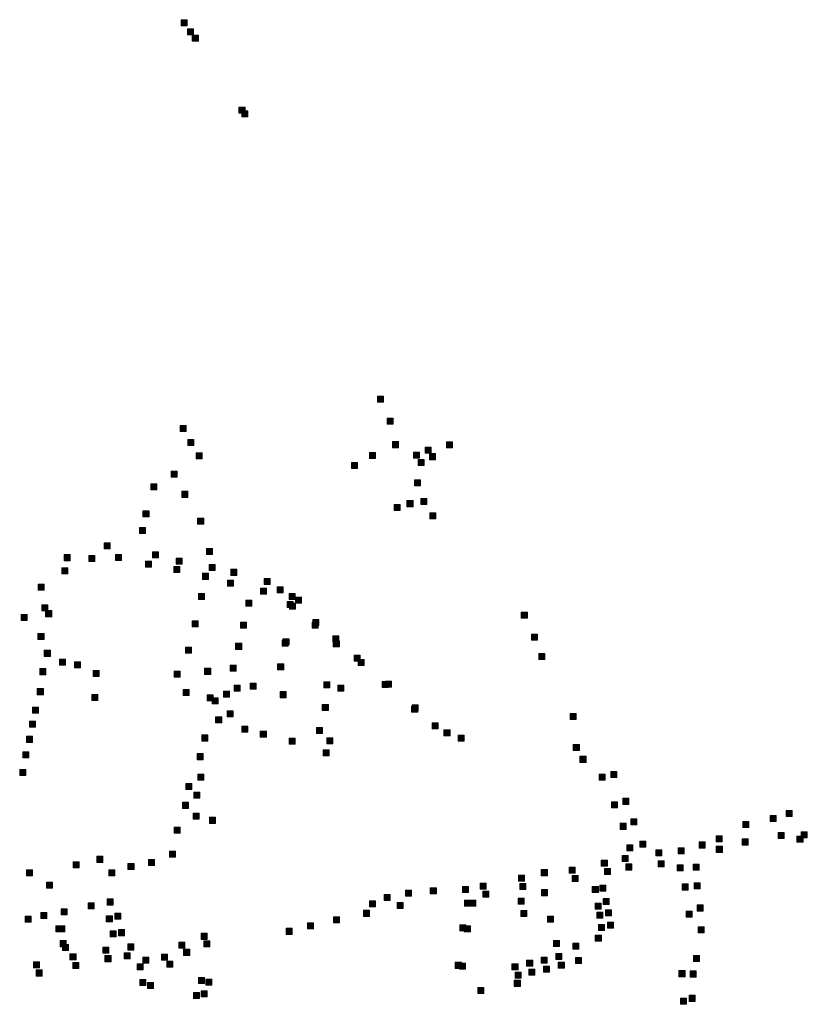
# Model space of a CAD drawing. Extents: x 97504 to 106860, y 464309 to 471560.
# Tile 53 of 53: x 105889 to 106410, y 470909 to 471560. Entities that reach past the tile are written whole.
import ezdxf

# ---------------------------------------------------------------- set-up
doc = ezdxf.new("R2010")
doc.units = 0
doc.layers.add('140 KOLKEN', color=44, linetype='Continuous', lineweight=20, true_color=0xc04000)

msp = doc.modelspace()

# ---------------------------------------------------------------- hatches: boundary and pattern name
at = {"layer": '140 KOLKEN', "true_color": 0xc04000}
for points in [[(105995.49, 471555.96), (105995.49, 471559.96), (105999.49, 471559.96), (105999.49, 471555.96)], [(105999.67, 471550.02), (105999.67, 471554.02), (106003.67, 471554.02), (106003.67, 471550.02)], [(106002.77, 471545.76), (106002.77, 471549.76), (106006.77, 471549.76), (106006.77, 471545.76)], [(106033.66, 471498.06), (106033.66, 471502.06), (106037.66, 471502.06), (106037.66, 471498.06)], [(106035.54, 471495.64), (106035.54, 471499.64), (106039.54, 471499.64), (106039.54, 471495.64)], [(106125.21, 471307.02), (106125.21, 471311.02), (106129.21, 471311.02), (106129.21, 471307.02)], [(106131.64, 471292.58), (106131.64, 471296.58), (106135.64, 471296.58), (106135.64, 471292.58)], [(105994.82, 471287.7), (105994.82, 471291.7), (105998.82, 471291.7), (105998.82, 471287.7)], [(105999.85, 471278.52), (105999.85, 471282.52), (106003.85, 471282.52), (106003.85, 471278.52)], [(106135.14, 471277.01), (106135.14, 471281.01), (106139.14, 471281.01), (106139.14, 471277.01)], [(106156.91, 471273.35), (106156.91, 471277.35), (106160.91, 471277.35), (106160.91, 471273.35)], [(106170.86, 471276.95), (106170.86, 471280.95), (106174.86, 471280.95), (106174.86, 471276.95)], [(106005.23, 471269.68), (106005.23, 471273.68), (106009.23, 471273.68), (106009.23, 471269.68)], [(106119.94, 471269.87), (106119.94, 471273.87), (106123.94, 471273.87), (106123.94, 471269.87)], [(106149.03, 471270.15), (106149.03, 471274.15), (106153.03, 471274.15), (106153.03, 471270.15)], [(106159.69, 471269.06), (106159.69, 471273.06), (106163.69, 471273.06), (106163.69, 471269.06)], [(106108.01, 471263.15), (106108.01, 471267.15), (106112.01, 471267.15), (106112.01, 471263.15)], [(106152.23, 471265.22), (106152.23, 471269.22), (106156.23, 471269.22), (106156.23, 471265.22)], [(105988.71, 471257.45), (105988.71, 471261.45), (105992.71, 471261.45), (105992.71, 471257.45)], [(105975.38, 471249.17), (105975.38, 471253.17), (105979.38, 471253.17), (105979.38, 471249.17)], [(106149.68, 471251.81), (106149.68, 471255.81), (106153.68, 471255.81), (106153.68, 471251.81)], [(105995.89, 471244.18), (105995.89, 471248.18), (105999.89, 471248.18), (105999.89, 471244.18)], [(106136.22, 471235.52), (106136.22, 471239.52), (106140.22, 471239.52), (106140.22, 471235.52)], [(106144.79, 471237.99), (106144.79, 471241.99), (106148.79, 471241.99), (106148.79, 471237.99)], [(106153.94, 471239.42), (106153.94, 471243.42), (106157.94, 471243.42), (106157.94, 471239.42)], [(105970.14, 471231.3), (105970.14, 471235.3), (105974.14, 471235.3), (105974.14, 471231.3)], [(106159.88, 471229.92), (106159.88, 471233.92), (106163.88, 471233.92), (106163.88, 471229.92)], [(106006.31, 471226.5), (106006.31, 471230.5), (106010.31, 471230.5), (106010.31, 471226.5)], [(105967.85, 471220.2), (105967.85, 471224.2), (105971.85, 471224.2), (105971.85, 471220.2)], [(105944.45, 471210.2), (105944.45, 471214.2), (105948.45, 471214.2), (105948.45, 471210.2)], [(105917.97, 471202.29), (105917.97, 471206.29), (105921.97, 471206.29), (105921.97, 471202.29)], [(105934.3, 471201.66), (105934.3, 471205.66), (105938.3, 471205.66), (105938.3, 471201.66)], [(105952.02, 471202.42), (105952.02, 471206.42), (105956.02, 471206.42), (105956.02, 471202.42)], [(105976.43, 471204.09), (105976.43, 471208.09), (105980.43, 471208.09), (105980.43, 471204.09)], [(106012.12, 471206.41), (106012.12, 471210.41), (106016.12, 471210.41), (106016.12, 471206.41)], [(105971.75, 471197.92), (105971.75, 471201.92), (105975.75, 471201.92), (105975.75, 471197.92)], [(105992.15, 471199.96), (105992.15, 471203.96), (105996.15, 471203.96), (105996.15, 471199.96)], [(106013.87, 471195.82), (106013.87, 471199.82), (106017.87, 471199.82), (106017.87, 471195.82)], [(105916.4, 471193.56), (105916.4, 471197.56), (105920.4, 471197.56), (105920.4, 471193.56)], [(105990.62, 471194.38), (105990.62, 471198.38), (105994.62, 471198.38), (105994.62, 471194.38)], [(106009.43, 471189.97), (106009.43, 471193.97), (106013.43, 471193.97), (106013.43, 471189.97)], [(106028.23, 471192.61), (106028.23, 471196.61), (106032.23, 471196.61), (106032.23, 471192.61)], [(105900.79, 471182.7), (105900.79, 471186.7), (105904.79, 471186.7), (105904.79, 471182.7)], [(106026.12, 471185.52), (106026.12, 471189.52), (106030.12, 471189.52), (106030.12, 471185.52)], [(106050.4, 471186.45), (106050.4, 471190.45), (106054.4, 471190.45), (106054.4, 471186.45)], [(106006.85, 471176.55), (106006.85, 471180.55), (106010.85, 471180.55), (106010.85, 471176.55)], [(106047.94, 471180.24), (106047.94, 471184.24), (106051.94, 471184.24), (106051.94, 471180.24)], [(106058.87, 471181.09), (106058.87, 471185.09), (106062.87, 471185.09), (106062.87, 471181.09)], [(106066.91, 471176.65), (106066.91, 471180.65), (106070.91, 471180.65), (106070.91, 471176.65)], [(105903.25, 471169.21), (105903.25, 471173.21), (105907.25, 471173.21), (105907.25, 471169.21)], [(106038.23, 471172.22), (106038.23, 471176.22), (106042.23, 471176.22), (106042.23, 471172.22)], [(106065.54, 471171.42), (106065.54, 471175.42), (106069.54, 471175.42), (106069.54, 471171.42)], [(106067.12, 471170.17), (106067.12, 471174.17), (106071.12, 471174.17), (106071.12, 471170.17)], [(106071.1, 471174.19), (106071.1, 471178.19), (106075.1, 471178.19), (106075.1, 471174.19)], [(105889.52, 471162.78), (105889.52, 471166.78), (105893.52, 471166.78), (105893.52, 471162.78)], [(105905.74, 471165.29), (105905.74, 471169.29), (105909.74, 471169.29), (105909.74, 471165.29)], [(106220.43, 471164.33), (106220.43, 471168.33), (106224.43, 471168.33), (106224.43, 471164.33)], [(106002.59, 471158.61), (106002.59, 471162.61), (106006.59, 471162.61), (106006.59, 471158.61)], [(106034.67, 471157.67), (106034.67, 471161.67), (106038.67, 471161.67), (106038.67, 471157.67)], [(106082.02, 471157.68), (106082.02, 471161.68), (106086.02, 471161.68), (106086.02, 471157.68)], [(106082.52, 471159.52), (106082.52, 471163.52), (106086.52, 471163.52), (106086.52, 471159.52)], [(105900.67, 471150.1), (105900.67, 471154.1), (105904.67, 471154.1), (105904.67, 471150.1)], [(106227.08, 471149.77), (106227.08, 471153.77), (106231.08, 471153.77), (106231.08, 471149.77)], [(106031.46, 471143.69), (106031.46, 471147.69), (106035.46, 471147.69), (106035.46, 471143.69)], [(106062.3, 471145.81), (106062.3, 471149.81), (106066.3, 471149.81), (106066.3, 471145.81)], [(106062.76, 471146.61), (106062.76, 471150.61), (106066.76, 471150.61), (106066.76, 471146.61)], [(106095.8, 471148.68), (106095.8, 471152.68), (106099.8, 471152.68), (106099.8, 471148.68)], [(106096.06, 471145.27), (106096.06, 471149.27), (106100.06, 471149.27), (106100.06, 471145.27)], [(105904.86, 471139.04), (105904.86, 471143.04), (105908.86, 471143.04), (105908.86, 471139.04)], [(105998.33, 471141.11), (105998.33, 471145.11), (106002.33, 471145.11), (106002.33, 471141.11)], [(106232.01, 471136.92), (106232.01, 471140.92), (106236.01, 471140.92), (106236.01, 471136.92)], [(105914.92, 471133.16), (105914.92, 471137.16), (105918.92, 471137.16), (105918.92, 471133.16)], [(105924.88, 471131.39), (105924.88, 471135.39), (105928.88, 471135.39), (105928.88, 471131.39)], [(106059.25, 471130.15), (106059.25, 471134.15), (106063.25, 471134.15), (106063.25, 471130.15)], [(106109.92, 471135.89), (106109.92, 471139.89), (106113.92, 471139.89), (106113.92, 471135.89)], [(106112.47, 471132.9), (106112.47, 471136.9), (106116.47, 471136.9), (106116.47, 471132.9)], [(105901.81, 471126.94), (105901.81, 471130.94), (105905.81, 471130.94), (105905.81, 471126.94)], [(105937.26, 471125.7), (105937.26, 471129.7), (105941.26, 471129.7), (105941.26, 471125.7)], [(105990.69, 471125.34), (105990.69, 471129.34), (105994.69, 471129.34), (105994.69, 471125.34)], [(106010.95, 471127.16), (106010.95, 471131.16), (106014.95, 471131.16), (106014.95, 471127.16)], [(106027.9, 471129.26), (106027.9, 471133.26), (106031.9, 471133.26), (106031.9, 471129.26)], [(106041.07, 471117.3), (106041.07, 471121.3), (106045.07, 471121.3), (106045.07, 471117.3)], [(106089.86, 471118.24), (106089.86, 471122.24), (106093.86, 471122.24), (106093.86, 471118.24)], [(106128.42, 471118.4), (106128.42, 471122.4), (106132.42, 471122.4), (106132.42, 471118.4)], [(106130.55, 471118.59), (106130.55, 471122.59), (106134.55, 471122.59), (106134.55, 471118.59)], [(105900.24, 471113.72), (105900.24, 471117.72), (105904.24, 471117.72), (105904.24, 471113.72)], [(105996.7, 471113.17), (105996.7, 471117.17), (106000.7, 471117.17), (106000.7, 471113.17)], [(106023.42, 471112.05), (106023.42, 471116.05), (106027.42, 471116.05), (106027.42, 471112.05)], [(106030.5, 471116.03), (106030.5, 471120.03), (106034.5, 471120.03), (106034.5, 471116.03)], [(106060.95, 471111.71), (106060.95, 471115.71), (106064.95, 471115.71), (106064.95, 471111.71)], [(106098.99, 471116.08), (106098.99, 471120.08), (106102.99, 471120.08), (106102.99, 471116.08)], [(105936.35, 471109.91), (105936.35, 471113.91), (105940.35, 471113.91), (105940.35, 471109.91)], [(106012.67, 471109.6), (106012.67, 471113.6), (106016.67, 471113.6), (106016.67, 471109.6)], [(106015.84, 471107.65), (106015.84, 471111.65), (106019.84, 471111.65), (106019.84, 471107.65)], [(105897.11, 471101.4), (105897.11, 471105.4), (105901.11, 471105.4), (105901.11, 471101.4)], [(106025.76, 471099.12), (106025.76, 471103.12), (106029.76, 471103.12), (106029.76, 471099.12)], [(106088.8, 471103.24), (106088.8, 471107.24), (106092.8, 471107.24), (106092.8, 471103.24)], [(106147.88, 471102.05), (106147.88, 471106.05), (106151.88, 471106.05), (106151.88, 471102.05)], [(106148.13, 471103.1), (106148.13, 471107.1), (106152.13, 471107.1), (106152.13, 471103.1)], [(106252.66, 471097.33), (106252.66, 471101.33), (106256.66, 471101.33), (106256.66, 471097.33)], [(105895.11, 471092.18), (105895.11, 471096.18), (105899.11, 471096.18), (105899.11, 471092.18)], [(106018.21, 471095.15), (106018.21, 471099.15), (106022.21, 471099.15), (106022.21, 471095.15)], [(106161.48, 471091.09), (106161.48, 471095.09), (106165.48, 471095.09), (106165.48, 471091.09)], [(106035.48, 471088.84), (106035.48, 471092.84), (106039.48, 471092.84), (106039.48, 471088.84)], [(106047.77, 471085.57), (106047.77, 471089.57), (106051.77, 471089.57), (106051.77, 471085.57)], [(106084.87, 471088.01), (106084.87, 471092.01), (106088.87, 471092.01), (106088.87, 471088.01)], [(106169.29, 471086.42), (106169.29, 471090.42), (106173.29, 471090.42), (106173.29, 471086.42)], [(105893.1, 471082.19), (105893.1, 471086.19), (105897.1, 471086.19), (105897.1, 471082.19)], [(106009.12, 471083.08), (106009.12, 471087.08), (106013.12, 471087.08), (106013.12, 471083.08)], [(106066.93, 471080.98), (106066.93, 471084.98), (106070.93, 471084.98), (106070.93, 471080.98)], [(106091.79, 471081.15), (106091.79, 471085.15), (106095.79, 471085.15), (106095.79, 471081.15)], [(106178.63, 471083.05), (106178.63, 471087.05), (106182.63, 471087.05), (106182.63, 471083.05)], [(105890.74, 471071.86), (105890.74, 471075.86), (105894.74, 471075.86), (105894.74, 471071.86)], [(106089.41, 471073.34), (106089.41, 471077.34), (106093.41, 471077.34), (106093.41, 471073.34)], [(106254.85, 471076.75), (106254.85, 471080.75), (106258.85, 471080.75), (106258.85, 471076.75)], [(106006, 471070.72), (106006, 471074.72), (106010, 471074.72), (106010, 471070.72)], [(106259.26, 471068.96), (106259.26, 471072.96), (106263.26, 471072.96), (106263.26, 471068.96)], [(105888.57, 471060.31), (105888.57, 471064.31), (105892.57, 471064.31), (105892.57, 471060.31)], [(106279.59, 471058.99), (106279.59, 471062.99), (106283.59, 471062.99), (106283.59, 471058.99)], [(106006.41, 471057.17), (106006.41, 471061.17), (106010.41, 471061.17), (106010.41, 471057.17)], [(106271.89, 471057.14), (106271.89, 471061.14), (106275.89, 471061.14), (106275.89, 471057.14)], [(105998.43, 471050.96), (105998.43, 471054.96), (106002.43, 471054.96), (106002.43, 471050.96)], [(106003.75, 471045.21), (106003.75, 471049.21), (106007.75, 471049.21), (106007.75, 471045.21)], [(106280.1, 471038.8), (106280.1, 471042.8), (106284.1, 471042.8), (106284.1, 471038.8)], [(106287.58, 471041.19), (106287.58, 471045.19), (106291.58, 471045.19), (106291.58, 471041.19)], [(105996.25, 471038.55), (105996.25, 471042.55), (106000.25, 471042.55), (106000.25, 471038.55)], [(106395.64, 471033.23), (106395.64, 471037.23), (106399.64, 471037.23), (106399.64, 471033.23)], [(106003.26, 471031.42), (106003.26, 471035.42), (106007.26, 471035.42), (106007.26, 471031.42)], [(106014.16, 471028.65), (106014.16, 471032.65), (106018.16, 471032.65), (106018.16, 471028.65)], [(106292.9, 471027.59), (106292.9, 471031.59), (106296.9, 471031.59), (106296.9, 471027.59)], [(106366.99, 471025.91), (106366.99, 471029.91), (106370.99, 471029.91), (106370.99, 471025.91)], [(106385.04, 471029.91), (106385.04, 471033.91), (106389.04, 471033.91), (106389.04, 471029.91)], [(105990.74, 471022.12), (105990.74, 471026.12), (105994.74, 471026.12), (105994.74, 471022.12)], [(106285.81, 471024.69), (106285.81, 471028.69), (106289.81, 471028.69), (106289.81, 471024.69)], [(106298.76, 471012.95), (106298.76, 471016.95), (106302.76, 471016.95), (106302.76, 471012.95)], [(106349.38, 471016.49), (106349.38, 471020.49), (106353.38, 471020.49), (106353.38, 471016.49)], [(106366.51, 471014.32), (106366.51, 471018.32), (106370.51, 471018.32), (106370.51, 471014.32)], [(106390.4, 471018.65), (106390.4, 471022.65), (106394.4, 471022.65), (106394.4, 471018.65)], [(106402.81, 471016.22), (106402.81, 471020.22), (106406.81, 471020.22), (106406.81, 471016.22)], [(106405.66, 471018.98), (106405.66, 471022.98), (106409.66, 471022.98), (106409.66, 471018.98)], [(105987.63, 471006.19), (105987.63, 471010.19), (105991.63, 471010.19), (105991.63, 471006.19)], [(106290.23, 471010.52), (106290.23, 471014.52), (106294.23, 471014.52), (106294.23, 471010.52)], [(106309.51, 471007.07), (106309.51, 471011.07), (106313.51, 471011.07), (106313.51, 471007.07)], [(106324.22, 471008.39), (106324.22, 471012.39), (106328.22, 471012.39), (106328.22, 471008.39)], [(106338.19, 471012.33), (106338.19, 471016.33), (106342.19, 471016.33), (106342.19, 471012.33)], [(106349.44, 471009.48), (106349.44, 471013.48), (106353.44, 471013.48), (106353.44, 471009.48)], [(105939.69, 471002.85), (105939.69, 471006.85), (105943.69, 471006.85), (105943.69, 471002.85)], [(105973.78, 471000.74), (105973.78, 471004.74), (105977.78, 471004.74), (105977.78, 471000.74)], [(106273.36, 471000.24), (106273.36, 471004.24), (106277.36, 471004.24), (106277.36, 471000.24)], [(106287.15, 471003.36), (106287.15, 471007.36), (106291.15, 471007.36), (106291.15, 471003.36)], [(106310.98, 470999.84), (106310.98, 471003.84), (106314.98, 471003.84), (106314.98, 470999.84)], [(105893.09, 470994), (105893.09, 470998), (105897.09, 470998), (105897.09, 470994)], [(105924.02, 470999.19), (105924.02, 471003.19), (105928.02, 471003.19), (105928.02, 470999.19)], [(105947.5, 470993.93), (105947.5, 470997.93), (105951.5, 470997.93), (105951.5, 470993.93)], [(105960.21, 470998.15), (105960.21, 471002.15), (105964.21, 471002.15), (105964.21, 470998.15)], [(106233.67, 470994.04), (106233.67, 470998.04), (106237.67, 470998.04), (106237.67, 470994.04)], [(106252.16, 470995.78), (106252.16, 470999.78), (106256.16, 470999.78), (106256.16, 470995.78)], [(106275.41, 470994.8), (106275.41, 470998.8), (106279.41, 470998.8), (106279.41, 470994.8)], [(106289.56, 470997.79), (106289.56, 471001.79), (106293.56, 471001.79), (106293.56, 470997.79)], [(106323.46, 470997.22), (106323.46, 471001.22), (106327.46, 471001.22), (106327.46, 470997.22)], [(106334.2, 470997.74), (106334.2, 471001.74), (106338.2, 471001.74), (106338.2, 470997.74)], [(106218.56, 470990.42), (106218.56, 470994.42), (106222.56, 470994.42), (106222.56, 470990.42)], [(106254.04, 470990.15), (106254.04, 470994.15), (106258.04, 470994.15), (106258.04, 470990.15)], [(105906.33, 470985.76), (105906.33, 470989.76), (105910.33, 470989.76), (105910.33, 470985.76)], [(106143.74, 470980.58), (106143.74, 470984.58), (106147.74, 470984.58), (106147.74, 470980.58)], [(106160.23, 470982.03), (106160.23, 470986.03), (106164.23, 470986.03), (106164.23, 470982.03)], [(106181.61, 470982.97), (106181.61, 470986.97), (106185.61, 470986.97), (106185.61, 470982.97)], [(106193.26, 470985.07), (106193.26, 470989.07), (106197.26, 470989.07), (106197.26, 470985.07)], [(106219.36, 470984.84), (106219.36, 470988.84), (106223.36, 470988.84), (106223.36, 470984.84)], [(106233.73, 470980.83), (106233.73, 470984.83), (106237.73, 470984.83), (106237.73, 470980.83)], [(106267.42, 470982.97), (106267.42, 470986.97), (106271.42, 470986.97), (106271.42, 470982.97)], [(106272.47, 470983.86), (106272.47, 470987.86), (106276.47, 470987.86), (106276.47, 470983.86)], [(106326.89, 470984.58), (106326.89, 470988.58), (106330.89, 470988.58), (106330.89, 470984.58)], [(106334.87, 470985.39), (106334.87, 470989.39), (106338.87, 470989.39), (106338.87, 470985.39)], [(105946.44, 470974.66), (105946.44, 470978.66), (105950.44, 470978.66), (105950.44, 470974.66)], [(106129.71, 470977.58), (106129.71, 470981.58), (106133.71, 470981.58), (106133.71, 470977.58)], [(106182.91, 470973.95), (106182.91, 470977.95), (106186.91, 470977.95), (106186.91, 470973.95)], [(106186.4, 470973.81), (106186.4, 470977.81), (106190.4, 470977.81), (106190.4, 470973.81)], [(106195, 470979.76), (106195, 470983.76), (106199, 470983.76), (106199, 470979.76)], [(106218.43, 470975.12), (106218.43, 470979.12), (106222.43, 470979.12), (106222.43, 470975.12)], [(106274.52, 470974.94), (106274.52, 470978.94), (106278.52, 470978.94), (106278.52, 470974.94)], [(105916.08, 470968.06), (105916.08, 470972.06), (105920.08, 470972.06), (105920.08, 470968.06)], [(105933.81, 470972.12), (105933.81, 470976.12), (105937.81, 470976.12), (105937.81, 470972.12)], [(106116.08, 470967.16), (106116.08, 470971.16), (106120.08, 470971.16), (106120.08, 470967.16)], [(106119.93, 470973.38), (106119.93, 470977.38), (106123.93, 470977.38), (106123.93, 470973.38)], [(106138.21, 470972.39), (106138.21, 470976.39), (106142.21, 470976.39), (106142.21, 470972.39)], [(106220.17, 470967.13), (106220.17, 470971.13), (106224.17, 470971.13), (106224.17, 470967.13)], [(106269.2, 470971.99), (106269.2, 470975.99), (106273.2, 470975.99), (106273.2, 470971.99)], [(106276.17, 470967.53), (106276.17, 470971.53), (106280.17, 470971.53), (106280.17, 470967.53)], [(106336.82, 470970.7), (106336.82, 470974.7), (106340.82, 470974.7), (106340.82, 470970.7)], [(105892.15, 470963.24), (105892.15, 470967.24), (105896.15, 470967.24), (105896.15, 470963.24)], [(105902.46, 470965.65), (105902.46, 470969.65), (105906.46, 470969.65), (105906.46, 470965.65)], [(105945.9, 470963.53), (105945.9, 470967.53), (105949.9, 470967.53), (105949.9, 470963.53)], [(105951.48, 470965.36), (105951.48, 470969.36), (105955.48, 470969.36), (105955.48, 470965.36)], [(106096.23, 470962.79), (106096.23, 470966.79), (106100.23, 470966.79), (106100.23, 470962.79)], [(106237.79, 470963.33), (106237.79, 470967.33), (106241.79, 470967.33), (106241.79, 470963.33)], [(106270.37, 470965.88), (106270.37, 470969.88), (106274.37, 470969.88), (106274.37, 470965.88)], [(106329.59, 470966.57), (106329.59, 470970.57), (106333.59, 470970.57), (106333.59, 470966.57)], [(105912.6, 470956.95), (105912.6, 470960.95), (105916.6, 470960.95), (105916.6, 470956.95)], [(105914.47, 470956.91), (105914.47, 470960.91), (105918.47, 470960.91), (105918.47, 470956.91)], [(105953.93, 470954.39), (105953.93, 470958.39), (105957.93, 470958.39), (105957.93, 470954.39)], [(106064.87, 470955.25), (106064.87, 470959.25), (106068.87, 470959.25), (106068.87, 470955.25)], [(106078.97, 470958.84), (106078.97, 470962.84), (106082.97, 470962.84), (106082.97, 470958.84)], [(106179.81, 470957.63), (106179.81, 470961.63), (106183.81, 470961.63), (106183.81, 470957.63)], [(106182.74, 470956.82), (106182.74, 470960.82), (106186.74, 470960.82), (106186.74, 470956.82)], [(106271.49, 470957.85), (106271.49, 470961.85), (106275.49, 470961.85), (106275.49, 470957.85)], [(106277.42, 470959.27), (106277.42, 470963.27), (106281.42, 470963.27), (106281.42, 470959.27)], [(106337.43, 470956.31), (106337.43, 470960.31), (106341.43, 470960.31), (106341.43, 470956.31)], [(105948.38, 470953.68), (105948.38, 470957.68), (105952.38, 470957.68), (105952.38, 470953.68)], [(106008.65, 470951.94), (106008.65, 470955.94), (106012.65, 470955.94), (106012.65, 470951.94)], [(106269.39, 470950.66), (106269.39, 470954.66), (106273.39, 470954.66), (106273.39, 470950.66)], [(105915.28, 470947.1), (105915.28, 470951.1), (105919.28, 470951.1), (105919.28, 470947.1)], [(105916.95, 470944.65), (105916.95, 470948.65), (105920.95, 470948.65), (105920.95, 470944.65)], [(105943.56, 470942.88), (105943.56, 470946.88), (105947.56, 470946.88), (105947.56, 470942.88)], [(105960.2, 470944.89), (105960.2, 470948.89), (105964.2, 470948.89), (105964.2, 470944.89)], [(105993.78, 470946.16), (105993.78, 470950.16), (105997.78, 470950.16), (105997.78, 470946.16)], [(105997.04, 470941.38), (105997.04, 470945.38), (106001.04, 470945.38), (106001.04, 470941.38)], [(106010.33, 470946.95), (106010.33, 470950.95), (106014.33, 470950.95), (106014.33, 470946.95)], [(106241.77, 470947.27), (106241.77, 470951.27), (106245.77, 470951.27), (106245.77, 470947.27)], [(106254.58, 470945.43), (106254.58, 470949.43), (106258.58, 470949.43), (106258.58, 470945.43)], [(105921.86, 470938.4), (105921.86, 470942.4), (105925.86, 470942.4), (105925.86, 470938.4)], [(105945, 470937.18), (105945, 470941.18), (105949, 470941.18), (105949, 470937.18)], [(105957.74, 470939.06), (105957.74, 470943.06), (105961.74, 470943.06), (105961.74, 470939.06)], [(105970.09, 470936.18), (105970.09, 470940.18), (105974.09, 470940.18), (105974.09, 470936.18)], [(105982.38, 470938.12), (105982.38, 470942.12), (105986.38, 470942.12), (105986.38, 470938.12)], [(106233.64, 470936.29), (106233.64, 470940.29), (106237.64, 470940.29), (106237.64, 470936.29)], [(106243.24, 470938.61), (106243.24, 470942.61), (106247.24, 470942.61), (106247.24, 470938.61)], [(106256.27, 470935.96), (106256.27, 470939.96), (106260.27, 470939.96), (106260.27, 470935.96)], [(106334.44, 470937.3), (106334.44, 470941.3), (106338.44, 470941.3), (106338.44, 470937.3)], [(105897.77, 470933.19), (105897.77, 470937.19), (105901.77, 470937.19), (105901.77, 470933.19)], [(105923.63, 470932.58), (105923.63, 470936.58), (105927.63, 470936.58), (105927.63, 470932.58)], [(105966.21, 470931.75), (105966.21, 470935.75), (105970.21, 470935.75), (105970.21, 470931.75)], [(105985.92, 470933.58), (105985.92, 470937.58), (105989.92, 470937.58), (105989.92, 470933.58)], [(106176.78, 470932.77), (106176.78, 470936.77), (106180.78, 470936.77), (106180.78, 470932.77)], [(106179.46, 470932.29), (106179.46, 470936.29), (106183.46, 470936.29), (106183.46, 470932.29)], [(106214.28, 470931.74), (106214.28, 470935.74), (106218.28, 470935.74), (106218.28, 470931.74)], [(106223.96, 470934.24), (106223.96, 470938.24), (106227.96, 470938.24), (106227.96, 470934.24)], [(106225.34, 470928.3), (106225.34, 470932.3), (106229.34, 470932.3), (106229.34, 470928.3)], [(106235.03, 470930.27), (106235.03, 470934.27), (106239.03, 470934.27), (106239.03, 470930.27)], [(106244.93, 470932.86), (106244.93, 470936.86), (106248.93, 470936.86), (106248.93, 470932.86)], [(105899.38, 470927.71), (105899.38, 470931.71), (105903.38, 470931.71), (105903.38, 470927.71)], [(105968.14, 470921.52), (105968.14, 470925.52), (105972.14, 470925.52), (105972.14, 470921.52)], [(106006.79, 470922.84), (106006.79, 470926.84), (106010.79, 470926.84), (106010.79, 470922.84)], [(106011.63, 470921.57), (106011.63, 470925.57), (106015.63, 470925.57), (106015.63, 470921.57)], [(106216.42, 470926.25), (106216.42, 470930.25), (106220.42, 470930.25), (106220.42, 470926.25)], [(106324.75, 470927.28), (106324.75, 470931.28), (106328.75, 470931.28), (106328.75, 470927.28)], [(106332.11, 470927.04), (106332.11, 470931.04), (106336.11, 470931.04), (106336.11, 470927.04)], [(105973.14, 470919.36), (105973.14, 470923.36), (105977.14, 470923.36), (105977.14, 470919.36)], [(106191.61, 470916.12), (106191.61, 470920.12), (106195.61, 470920.12), (106195.61, 470916.12)], [(106215.8, 470920.89), (106215.8, 470924.89), (106219.8, 470924.89), (106219.8, 470920.89)], [(106003.62, 470912.86), (106003.62, 470916.86), (106007.62, 470916.86), (106007.62, 470912.86)], [(106008.69, 470914.03), (106008.69, 470918.03), (106012.69, 470918.03), (106012.69, 470914.03)], [(106325.7, 470909.02), (106325.7, 470913.02), (106329.7, 470913.02), (106329.7, 470909.02)], [(106331.39, 470910.96), (106331.39, 470914.96), (106335.39, 470914.96), (106335.39, 470910.96)]]:
    msp.add_hatch(color=44, dxfattribs=at).paths.add_polyline_path(points)

# ---------------------------------------------------------------- linework, layer by layer
at = {"layer": '140 KOLKEN', "color": 11, "true_color": 0xff8080}
for points in [[(105995.49, 471555.96), (105995.49, 471559.96), (105999.49, 471559.96), (105999.49, 471555.96)], [(105999.67, 471550.02), (105999.67, 471554.02), (106003.67, 471554.02), (106003.67, 471550.02)], [(106002.77, 471545.76), (106002.77, 471549.76), (106006.77, 471549.76), (106006.77, 471545.76)], [(106033.66, 471498.06), (106033.66, 471502.06), (106037.66, 471502.06), (106037.66, 471498.06)], [(106035.54, 471495.64), (106035.54, 471499.64), (106039.54, 471499.64), (106039.54, 471495.64)], [(106125.21, 471307.02), (106125.21, 471311.02), (106129.21, 471311.02), (106129.21, 471307.02)], [(106131.64, 471292.58), (106131.64, 471296.58), (106135.64, 471296.58), (106135.64, 471292.58)], [(105994.82, 471287.7), (105994.82, 471291.7), (105998.82, 471291.7), (105998.82, 471287.7)], [(105999.85, 471278.52), (105999.85, 471282.52), (106003.85, 471282.52), (106003.85, 471278.52)], [(106135.14, 471277.01), (106135.14, 471281.01), (106139.14, 471281.01), (106139.14, 471277.01)], [(106156.91, 471273.35), (106156.91, 471277.35), (106160.91, 471277.35), (106160.91, 471273.35)], [(106170.86, 471276.95), (106170.86, 471280.95), (106174.86, 471280.95), (106174.86, 471276.95)], [(106005.23, 471269.68), (106005.23, 471273.68), (106009.23, 471273.68), (106009.23, 471269.68)], [(106119.94, 471269.87), (106119.94, 471273.87), (106123.94, 471273.87), (106123.94, 471269.87)], [(106149.03, 471270.15), (106149.03, 471274.15), (106153.03, 471274.15), (106153.03, 471270.15)], [(106159.69, 471269.06), (106159.69, 471273.06), (106163.69, 471273.06), (106163.69, 471269.06)], [(106108.01, 471263.15), (106108.01, 471267.15), (106112.01, 471267.15), (106112.01, 471263.15)], [(106152.23, 471265.22), (106152.23, 471269.22), (106156.23, 471269.22), (106156.23, 471265.22)], [(105988.71, 471257.45), (105988.71, 471261.45), (105992.71, 471261.45), (105992.71, 471257.45)], [(105975.38, 471249.17), (105975.38, 471253.17), (105979.38, 471253.17), (105979.38, 471249.17)], [(106149.68, 471251.81), (106149.68, 471255.81), (106153.68, 471255.81), (106153.68, 471251.81)], [(105995.89, 471244.18), (105995.89, 471248.18), (105999.89, 471248.18), (105999.89, 471244.18)], [(106136.22, 471235.52), (106136.22, 471239.52), (106140.22, 471239.52), (106140.22, 471235.52)], [(106144.79, 471237.99), (106144.79, 471241.99), (106148.79, 471241.99), (106148.79, 471237.99)], [(106153.94, 471239.42), (106153.94, 471243.42), (106157.94, 471243.42), (106157.94, 471239.42)], [(105970.14, 471231.3), (105970.14, 471235.3), (105974.14, 471235.3), (105974.14, 471231.3)], [(106159.88, 471229.92), (106159.88, 471233.92), (106163.88, 471233.92), (106163.88, 471229.92)], [(106006.31, 471226.5), (106006.31, 471230.5), (106010.31, 471230.5), (106010.31, 471226.5)], [(105967.85, 471220.2), (105967.85, 471224.2), (105971.85, 471224.2), (105971.85, 471220.2)], [(105944.45, 471210.2), (105944.45, 471214.2), (105948.45, 471214.2), (105948.45, 471210.2)], [(105917.97, 471202.29), (105917.97, 471206.29), (105921.97, 471206.29), (105921.97, 471202.29)], [(105934.3, 471201.66), (105934.3, 471205.66), (105938.3, 471205.66), (105938.3, 471201.66)], [(105952.02, 471202.42), (105952.02, 471206.42), (105956.02, 471206.42), (105956.02, 471202.42)], [(105976.43, 471204.09), (105976.43, 471208.09), (105980.43, 471208.09), (105980.43, 471204.09)], [(106012.12, 471206.41), (106012.12, 471210.41), (106016.12, 471210.41), (106016.12, 471206.41)], [(105971.75, 471197.92), (105971.75, 471201.92), (105975.75, 471201.92), (105975.75, 471197.92)], [(105992.15, 471199.96), (105992.15, 471203.96), (105996.15, 471203.96), (105996.15, 471199.96)], [(106013.87, 471195.82), (106013.87, 471199.82), (106017.87, 471199.82), (106017.87, 471195.82)], [(105916.4, 471193.56), (105916.4, 471197.56), (105920.4, 471197.56), (105920.4, 471193.56)], [(105990.62, 471194.38), (105990.62, 471198.38), (105994.62, 471198.38), (105994.62, 471194.38)], [(106009.43, 471189.97), (106009.43, 471193.97), (106013.43, 471193.97), (106013.43, 471189.97)], [(106028.23, 471192.61), (106028.23, 471196.61), (106032.23, 471196.61), (106032.23, 471192.61)], [(105900.79, 471182.7), (105900.79, 471186.7), (105904.79, 471186.7), (105904.79, 471182.7)], [(106026.12, 471185.52), (106026.12, 471189.52), (106030.12, 471189.52), (106030.12, 471185.52)], [(106050.4, 471186.45), (106050.4, 471190.45), (106054.4, 471190.45), (106054.4, 471186.45)], [(106006.85, 471176.55), (106006.85, 471180.55), (106010.85, 471180.55), (106010.85, 471176.55)], [(106047.94, 471180.24), (106047.94, 471184.24), (106051.94, 471184.24), (106051.94, 471180.24)], [(106058.87, 471181.09), (106058.87, 471185.09), (106062.87, 471185.09), (106062.87, 471181.09)], [(106066.91, 471176.65), (106066.91, 471180.65), (106070.91, 471180.65), (106070.91, 471176.65)], [(105903.25, 471169.21), (105903.25, 471173.21), (105907.25, 471173.21), (105907.25, 471169.21)], [(106038.23, 471172.22), (106038.23, 471176.22), (106042.23, 471176.22), (106042.23, 471172.22)], [(106065.54, 471171.42), (106065.54, 471175.42), (106069.54, 471175.42), (106069.54, 471171.42)], [(106067.12, 471170.17), (106067.12, 471174.17), (106071.12, 471174.17), (106071.12, 471170.17)], [(106071.1, 471174.19), (106071.1, 471178.19), (106075.1, 471178.19), (106075.1, 471174.19)], [(105889.52, 471162.78), (105889.52, 471166.78), (105893.52, 471166.78), (105893.52, 471162.78)], [(105905.74, 471165.29), (105905.74, 471169.29), (105909.74, 471169.29), (105909.74, 471165.29)], [(106220.43, 471164.33), (106220.43, 471168.33), (106224.43, 471168.33), (106224.43, 471164.33)], [(106002.59, 471158.61), (106002.59, 471162.61), (106006.59, 471162.61), (106006.59, 471158.61)], [(106034.67, 471157.67), (106034.67, 471161.67), (106038.67, 471161.67), (106038.67, 471157.67)], [(106082.02, 471157.68), (106082.02, 471161.68), (106086.02, 471161.68), (106086.02, 471157.68)], [(106082.52, 471159.52), (106082.52, 471163.52), (106086.52, 471163.52), (106086.52, 471159.52)], [(105900.67, 471150.1), (105900.67, 471154.1), (105904.67, 471154.1), (105904.67, 471150.1)], [(106227.08, 471149.77), (106227.08, 471153.77), (106231.08, 471153.77), (106231.08, 471149.77)], [(106031.46, 471143.69), (106031.46, 471147.69), (106035.46, 471147.69), (106035.46, 471143.69)], [(106062.3, 471145.81), (106062.3, 471149.81), (106066.3, 471149.81), (106066.3, 471145.81)], [(106062.76, 471146.61), (106062.76, 471150.61), (106066.76, 471150.61), (106066.76, 471146.61)], [(106095.8, 471148.68), (106095.8, 471152.68), (106099.8, 471152.68), (106099.8, 471148.68)], [(106096.06, 471145.27), (106096.06, 471149.27), (106100.06, 471149.27), (106100.06, 471145.27)], [(105904.86, 471139.04), (105904.86, 471143.04), (105908.86, 471143.04), (105908.86, 471139.04)], [(105998.33, 471141.11), (105998.33, 471145.11), (106002.33, 471145.11), (106002.33, 471141.11)], [(106232.01, 471136.92), (106232.01, 471140.92), (106236.01, 471140.92), (106236.01, 471136.92)], [(105914.92, 471133.16), (105914.92, 471137.16), (105918.92, 471137.16), (105918.92, 471133.16)], [(105924.88, 471131.39), (105924.88, 471135.39), (105928.88, 471135.39), (105928.88, 471131.39)], [(106059.25, 471130.15), (106059.25, 471134.15), (106063.25, 471134.15), (106063.25, 471130.15)], [(106109.92, 471135.89), (106109.92, 471139.89), (106113.92, 471139.89), (106113.92, 471135.89)], [(106112.47, 471132.9), (106112.47, 471136.9), (106116.47, 471136.9), (106116.47, 471132.9)], [(105901.81, 471126.94), (105901.81, 471130.94), (105905.81, 471130.94), (105905.81, 471126.94)], [(105937.26, 471125.7), (105937.26, 471129.7), (105941.26, 471129.7), (105941.26, 471125.7)], [(105990.69, 471125.34), (105990.69, 471129.34), (105994.69, 471129.34), (105994.69, 471125.34)], [(106010.95, 471127.16), (106010.95, 471131.16), (106014.95, 471131.16), (106014.95, 471127.16)], [(106027.9, 471129.26), (106027.9, 471133.26), (106031.9, 471133.26), (106031.9, 471129.26)], [(106041.07, 471117.3), (106041.07, 471121.3), (106045.07, 471121.3), (106045.07, 471117.3)], [(106089.86, 471118.24), (106089.86, 471122.24), (106093.86, 471122.24), (106093.86, 471118.24)], [(106128.42, 471118.4), (106128.42, 471122.4), (106132.42, 471122.4), (106132.42, 471118.4)], [(106130.55, 471118.59), (106130.55, 471122.59), (106134.55, 471122.59), (106134.55, 471118.59)], [(105900.24, 471113.72), (105900.24, 471117.72), (105904.24, 471117.72), (105904.24, 471113.72)], [(105996.7, 471113.17), (105996.7, 471117.17), (106000.7, 471117.17), (106000.7, 471113.17)], [(106023.42, 471112.05), (106023.42, 471116.05), (106027.42, 471116.05), (106027.42, 471112.05)], [(106030.5, 471116.03), (106030.5, 471120.03), (106034.5, 471120.03), (106034.5, 471116.03)], [(106060.95, 471111.71), (106060.95, 471115.71), (106064.95, 471115.71), (106064.95, 471111.71)], [(106098.99, 471116.08), (106098.99, 471120.08), (106102.99, 471120.08), (106102.99, 471116.08)], [(105936.35, 471109.91), (105936.35, 471113.91), (105940.35, 471113.91), (105940.35, 471109.91)], [(106012.67, 471109.6), (106012.67, 471113.6), (106016.67, 471113.6), (106016.67, 471109.6)], [(106015.84, 471107.65), (106015.84, 471111.65), (106019.84, 471111.65), (106019.84, 471107.65)], [(105897.11, 471101.4), (105897.11, 471105.4), (105901.11, 471105.4), (105901.11, 471101.4)], [(106025.76, 471099.12), (106025.76, 471103.12), (106029.76, 471103.12), (106029.76, 471099.12)], [(106088.8, 471103.24), (106088.8, 471107.24), (106092.8, 471107.24), (106092.8, 471103.24)], [(106147.88, 471102.05), (106147.88, 471106.05), (106151.88, 471106.05), (106151.88, 471102.05)], [(106148.13, 471103.1), (106148.13, 471107.1), (106152.13, 471107.1), (106152.13, 471103.1)], [(106252.66, 471097.33), (106252.66, 471101.33), (106256.66, 471101.33), (106256.66, 471097.33)], [(105895.11, 471092.18), (105895.11, 471096.18), (105899.11, 471096.18), (105899.11, 471092.18)], [(106018.21, 471095.15), (106018.21, 471099.15), (106022.21, 471099.15), (106022.21, 471095.15)], [(106161.48, 471091.09), (106161.48, 471095.09), (106165.48, 471095.09), (106165.48, 471091.09)], [(106035.48, 471088.84), (106035.48, 471092.84), (106039.48, 471092.84), (106039.48, 471088.84)], [(106047.77, 471085.57), (106047.77, 471089.57), (106051.77, 471089.57), (106051.77, 471085.57)], [(106084.87, 471088.01), (106084.87, 471092.01), (106088.87, 471092.01), (106088.87, 471088.01)], [(106169.29, 471086.42), (106169.29, 471090.42), (106173.29, 471090.42), (106173.29, 471086.42)], [(105893.1, 471082.19), (105893.1, 471086.19), (105897.1, 471086.19), (105897.1, 471082.19)], [(106009.12, 471083.08), (106009.12, 471087.08), (106013.12, 471087.08), (106013.12, 471083.08)], [(106066.93, 471080.98), (106066.93, 471084.98), (106070.93, 471084.98), (106070.93, 471080.98)], [(106091.79, 471081.15), (106091.79, 471085.15), (106095.79, 471085.15), (106095.79, 471081.15)], [(106178.63, 471083.05), (106178.63, 471087.05), (106182.63, 471087.05), (106182.63, 471083.05)], [(105890.74, 471071.86), (105890.74, 471075.86), (105894.74, 471075.86), (105894.74, 471071.86)], [(106089.41, 471073.34), (106089.41, 471077.34), (106093.41, 471077.34), (106093.41, 471073.34)], [(106254.85, 471076.75), (106254.85, 471080.75), (106258.85, 471080.75), (106258.85, 471076.75)], [(106006, 471070.72), (106006, 471074.72), (106010, 471074.72), (106010, 471070.72)], [(106259.26, 471068.96), (106259.26, 471072.96), (106263.26, 471072.96), (106263.26, 471068.96)], [(105888.57, 471060.31), (105888.57, 471064.31), (105892.57, 471064.31), (105892.57, 471060.31)], [(106279.59, 471058.99), (106279.59, 471062.99), (106283.59, 471062.99), (106283.59, 471058.99)], [(106006.41, 471057.17), (106006.41, 471061.17), (106010.41, 471061.17), (106010.41, 471057.17)], [(106271.89, 471057.14), (106271.89, 471061.14), (106275.89, 471061.14), (106275.89, 471057.14)], [(105998.43, 471050.96), (105998.43, 471054.96), (106002.43, 471054.96), (106002.43, 471050.96)], [(106003.75, 471045.21), (106003.75, 471049.21), (106007.75, 471049.21), (106007.75, 471045.21)], [(106280.1, 471038.8), (106280.1, 471042.8), (106284.1, 471042.8), (106284.1, 471038.8)], [(106287.58, 471041.19), (106287.58, 471045.19), (106291.58, 471045.19), (106291.58, 471041.19)], [(105996.25, 471038.55), (105996.25, 471042.55), (106000.25, 471042.55), (106000.25, 471038.55)], [(106395.64, 471033.23), (106395.64, 471037.23), (106399.64, 471037.23), (106399.64, 471033.23)], [(106003.26, 471031.42), (106003.26, 471035.42), (106007.26, 471035.42), (106007.26, 471031.42)], [(106014.16, 471028.65), (106014.16, 471032.65), (106018.16, 471032.65), (106018.16, 471028.65)], [(106292.9, 471027.59), (106292.9, 471031.59), (106296.9, 471031.59), (106296.9, 471027.59)], [(106366.99, 471025.91), (106366.99, 471029.91), (106370.99, 471029.91), (106370.99, 471025.91)], [(106385.04, 471029.91), (106385.04, 471033.91), (106389.04, 471033.91), (106389.04, 471029.91)], [(105990.74, 471022.12), (105990.74, 471026.12), (105994.74, 471026.12), (105994.74, 471022.12)], [(106285.81, 471024.69), (106285.81, 471028.69), (106289.81, 471028.69), (106289.81, 471024.69)], [(106298.76, 471012.95), (106298.76, 471016.95), (106302.76, 471016.95), (106302.76, 471012.95)], [(106349.38, 471016.49), (106349.38, 471020.49), (106353.38, 471020.49), (106353.38, 471016.49)], [(106366.51, 471014.32), (106366.51, 471018.32), (106370.51, 471018.32), (106370.51, 471014.32)], [(106390.4, 471018.65), (106390.4, 471022.65), (106394.4, 471022.65), (106394.4, 471018.65)], [(106402.81, 471016.22), (106402.81, 471020.22), (106406.81, 471020.22), (106406.81, 471016.22)], [(106405.66, 471018.98), (106405.66, 471022.98), (106409.66, 471022.98), (106409.66, 471018.98)], [(105987.63, 471006.19), (105987.63, 471010.19), (105991.63, 471010.19), (105991.63, 471006.19)], [(106290.23, 471010.52), (106290.23, 471014.52), (106294.23, 471014.52), (106294.23, 471010.52)], [(106309.51, 471007.07), (106309.51, 471011.07), (106313.51, 471011.07), (106313.51, 471007.07)], [(106324.22, 471008.39), (106324.22, 471012.39), (106328.22, 471012.39), (106328.22, 471008.39)], [(106338.19, 471012.33), (106338.19, 471016.33), (106342.19, 471016.33), (106342.19, 471012.33)], [(106349.44, 471009.48), (106349.44, 471013.48), (106353.44, 471013.48), (106353.44, 471009.48)], [(105939.69, 471002.85), (105939.69, 471006.85), (105943.69, 471006.85), (105943.69, 471002.85)], [(105973.78, 471000.74), (105973.78, 471004.74), (105977.78, 471004.74), (105977.78, 471000.74)], [(106273.36, 471000.24), (106273.36, 471004.24), (106277.36, 471004.24), (106277.36, 471000.24)], [(106287.15, 471003.36), (106287.15, 471007.36), (106291.15, 471007.36), (106291.15, 471003.36)], [(106310.98, 470999.84), (106310.98, 471003.84), (106314.98, 471003.84), (106314.98, 470999.84)], [(105893.09, 470994), (105893.09, 470998), (105897.09, 470998), (105897.09, 470994)], [(105924.02, 470999.19), (105924.02, 471003.19), (105928.02, 471003.19), (105928.02, 470999.19)], [(105947.5, 470993.93), (105947.5, 470997.93), (105951.5, 470997.93), (105951.5, 470993.93)], [(105960.21, 470998.15), (105960.21, 471002.15), (105964.21, 471002.15), (105964.21, 470998.15)], [(106233.67, 470994.04), (106233.67, 470998.04), (106237.67, 470998.04), (106237.67, 470994.04)], [(106252.16, 470995.78), (106252.16, 470999.78), (106256.16, 470999.78), (106256.16, 470995.78)], [(106275.41, 470994.8), (106275.41, 470998.8), (106279.41, 470998.8), (106279.41, 470994.8)], [(106289.56, 470997.79), (106289.56, 471001.79), (106293.56, 471001.79), (106293.56, 470997.79)], [(106323.46, 470997.22), (106323.46, 471001.22), (106327.46, 471001.22), (106327.46, 470997.22)], [(106334.2, 470997.74), (106334.2, 471001.74), (106338.2, 471001.74), (106338.2, 470997.74)], [(106218.56, 470990.42), (106218.56, 470994.42), (106222.56, 470994.42), (106222.56, 470990.42)], [(106254.04, 470990.15), (106254.04, 470994.15), (106258.04, 470994.15), (106258.04, 470990.15)], [(105906.33, 470985.76), (105906.33, 470989.76), (105910.33, 470989.76), (105910.33, 470985.76)], [(106143.74, 470980.58), (106143.74, 470984.58), (106147.74, 470984.58), (106147.74, 470980.58)], [(106160.23, 470982.03), (106160.23, 470986.03), (106164.23, 470986.03), (106164.23, 470982.03)], [(106181.61, 470982.97), (106181.61, 470986.97), (106185.61, 470986.97), (106185.61, 470982.97)], [(106193.26, 470985.07), (106193.26, 470989.07), (106197.26, 470989.07), (106197.26, 470985.07)], [(106219.36, 470984.84), (106219.36, 470988.84), (106223.36, 470988.84), (106223.36, 470984.84)], [(106233.73, 470980.83), (106233.73, 470984.83), (106237.73, 470984.83), (106237.73, 470980.83)], [(106267.42, 470982.97), (106267.42, 470986.97), (106271.42, 470986.97), (106271.42, 470982.97)], [(106272.47, 470983.86), (106272.47, 470987.86), (106276.47, 470987.86), (106276.47, 470983.86)], [(106326.89, 470984.58), (106326.89, 470988.58), (106330.89, 470988.58), (106330.89, 470984.58)], [(106334.87, 470985.39), (106334.87, 470989.39), (106338.87, 470989.39), (106338.87, 470985.39)], [(105946.44, 470974.66), (105946.44, 470978.66), (105950.44, 470978.66), (105950.44, 470974.66)], [(106129.71, 470977.58), (106129.71, 470981.58), (106133.71, 470981.58), (106133.71, 470977.58)], [(106182.91, 470973.95), (106182.91, 470977.95), (106186.91, 470977.95), (106186.91, 470973.95)], [(106186.4, 470973.81), (106186.4, 470977.81), (106190.4, 470977.81), (106190.4, 470973.81)], [(106195, 470979.76), (106195, 470983.76), (106199, 470983.76), (106199, 470979.76)], [(106218.43, 470975.12), (106218.43, 470979.12), (106222.43, 470979.12), (106222.43, 470975.12)], [(106274.52, 470974.94), (106274.52, 470978.94), (106278.52, 470978.94), (106278.52, 470974.94)], [(105916.08, 470968.06), (105916.08, 470972.06), (105920.08, 470972.06), (105920.08, 470968.06)], [(105933.81, 470972.12), (105933.81, 470976.12), (105937.81, 470976.12), (105937.81, 470972.12)], [(106116.08, 470967.16), (106116.08, 470971.16), (106120.08, 470971.16), (106120.08, 470967.16)], [(106119.93, 470973.38), (106119.93, 470977.38), (106123.93, 470977.38), (106123.93, 470973.38)], [(106138.21, 470972.39), (106138.21, 470976.39), (106142.21, 470976.39), (106142.21, 470972.39)], [(106220.17, 470967.13), (106220.17, 470971.13), (106224.17, 470971.13), (106224.17, 470967.13)], [(106269.2, 470971.99), (106269.2, 470975.99), (106273.2, 470975.99), (106273.2, 470971.99)], [(106276.17, 470967.53), (106276.17, 470971.53), (106280.17, 470971.53), (106280.17, 470967.53)], [(106336.82, 470970.7), (106336.82, 470974.7), (106340.82, 470974.7), (106340.82, 470970.7)], [(105892.15, 470963.24), (105892.15, 470967.24), (105896.15, 470967.24), (105896.15, 470963.24)], [(105902.46, 470965.65), (105902.46, 470969.65), (105906.46, 470969.65), (105906.46, 470965.65)], [(105945.9, 470963.53), (105945.9, 470967.53), (105949.9, 470967.53), (105949.9, 470963.53)], [(105951.48, 470965.36), (105951.48, 470969.36), (105955.48, 470969.36), (105955.48, 470965.36)], [(106096.23, 470962.79), (106096.23, 470966.79), (106100.23, 470966.79), (106100.23, 470962.79)], [(106237.79, 470963.33), (106237.79, 470967.33), (106241.79, 470967.33), (106241.79, 470963.33)], [(106270.37, 470965.88), (106270.37, 470969.88), (106274.37, 470969.88), (106274.37, 470965.88)], [(106329.59, 470966.57), (106329.59, 470970.57), (106333.59, 470970.57), (106333.59, 470966.57)], [(105912.6, 470956.95), (105912.6, 470960.95), (105916.6, 470960.95), (105916.6, 470956.95)], [(105914.47, 470956.91), (105914.47, 470960.91), (105918.47, 470960.91), (105918.47, 470956.91)], [(105953.93, 470954.39), (105953.93, 470958.39), (105957.93, 470958.39), (105957.93, 470954.39)], [(106064.87, 470955.25), (106064.87, 470959.25), (106068.87, 470959.25), (106068.87, 470955.25)], [(106078.97, 470958.84), (106078.97, 470962.84), (106082.97, 470962.84), (106082.97, 470958.84)], [(106179.81, 470957.63), (106179.81, 470961.63), (106183.81, 470961.63), (106183.81, 470957.63)], [(106182.74, 470956.82), (106182.74, 470960.82), (106186.74, 470960.82), (106186.74, 470956.82)], [(106271.49, 470957.85), (106271.49, 470961.85), (106275.49, 470961.85), (106275.49, 470957.85)], [(106277.42, 470959.27), (106277.42, 470963.27), (106281.42, 470963.27), (106281.42, 470959.27)], [(106337.43, 470956.31), (106337.43, 470960.31), (106341.43, 470960.31), (106341.43, 470956.31)], [(105948.38, 470953.68), (105948.38, 470957.68), (105952.38, 470957.68), (105952.38, 470953.68)], [(106008.65, 470951.94), (106008.65, 470955.94), (106012.65, 470955.94), (106012.65, 470951.94)], [(106269.39, 470950.66), (106269.39, 470954.66), (106273.39, 470954.66), (106273.39, 470950.66)], [(105915.28, 470947.1), (105915.28, 470951.1), (105919.28, 470951.1), (105919.28, 470947.1)], [(105916.95, 470944.65), (105916.95, 470948.65), (105920.95, 470948.65), (105920.95, 470944.65)], [(105943.56, 470942.88), (105943.56, 470946.88), (105947.56, 470946.88), (105947.56, 470942.88)], [(105960.2, 470944.89), (105960.2, 470948.89), (105964.2, 470948.89), (105964.2, 470944.89)], [(105993.78, 470946.16), (105993.78, 470950.16), (105997.78, 470950.16), (105997.78, 470946.16)], [(105997.04, 470941.38), (105997.04, 470945.38), (106001.04, 470945.38), (106001.04, 470941.38)], [(106010.33, 470946.95), (106010.33, 470950.95), (106014.33, 470950.95), (106014.33, 470946.95)], [(106241.77, 470947.27), (106241.77, 470951.27), (106245.77, 470951.27), (106245.77, 470947.27)], [(106254.58, 470945.43), (106254.58, 470949.43), (106258.58, 470949.43), (106258.58, 470945.43)], [(105921.86, 470938.4), (105921.86, 470942.4), (105925.86, 470942.4), (105925.86, 470938.4)], [(105945, 470937.18), (105945, 470941.18), (105949, 470941.18), (105949, 470937.18)], [(105957.74, 470939.06), (105957.74, 470943.06), (105961.74, 470943.06), (105961.74, 470939.06)], [(105970.09, 470936.18), (105970.09, 470940.18), (105974.09, 470940.18), (105974.09, 470936.18)], [(105982.38, 470938.12), (105982.38, 470942.12), (105986.38, 470942.12), (105986.38, 470938.12)], [(106233.64, 470936.29), (106233.64, 470940.29), (106237.64, 470940.29), (106237.64, 470936.29)], [(106243.24, 470938.61), (106243.24, 470942.61), (106247.24, 470942.61), (106247.24, 470938.61)], [(106256.27, 470935.96), (106256.27, 470939.96), (106260.27, 470939.96), (106260.27, 470935.96)], [(106334.44, 470937.3), (106334.44, 470941.3), (106338.44, 470941.3), (106338.44, 470937.3)], [(105897.77, 470933.19), (105897.77, 470937.19), (105901.77, 470937.19), (105901.77, 470933.19)], [(105923.63, 470932.58), (105923.63, 470936.58), (105927.63, 470936.58), (105927.63, 470932.58)], [(105966.21, 470931.75), (105966.21, 470935.75), (105970.21, 470935.75), (105970.21, 470931.75)], [(105985.92, 470933.58), (105985.92, 470937.58), (105989.92, 470937.58), (105989.92, 470933.58)], [(106176.78, 470932.77), (106176.78, 470936.77), (106180.78, 470936.77), (106180.78, 470932.77)], [(106179.46, 470932.29), (106179.46, 470936.29), (106183.46, 470936.29), (106183.46, 470932.29)], [(106214.28, 470931.74), (106214.28, 470935.74), (106218.28, 470935.74), (106218.28, 470931.74)], [(106223.96, 470934.24), (106223.96, 470938.24), (106227.96, 470938.24), (106227.96, 470934.24)], [(106225.34, 470928.3), (106225.34, 470932.3), (106229.34, 470932.3), (106229.34, 470928.3)], [(106235.03, 470930.27), (106235.03, 470934.27), (106239.03, 470934.27), (106239.03, 470930.27)], [(106244.93, 470932.86), (106244.93, 470936.86), (106248.93, 470936.86), (106248.93, 470932.86)], [(105899.38, 470927.71), (105899.38, 470931.71), (105903.38, 470931.71), (105903.38, 470927.71)], [(105968.14, 470921.52), (105968.14, 470925.52), (105972.14, 470925.52), (105972.14, 470921.52)], [(106006.79, 470922.84), (106006.79, 470926.84), (106010.79, 470926.84), (106010.79, 470922.84)], [(106011.63, 470921.57), (106011.63, 470925.57), (106015.63, 470925.57), (106015.63, 470921.57)], [(106216.42, 470926.25), (106216.42, 470930.25), (106220.42, 470930.25), (106220.42, 470926.25)], [(106324.75, 470927.28), (106324.75, 470931.28), (106328.75, 470931.28), (106328.75, 470927.28)], [(106332.11, 470927.04), (106332.11, 470931.04), (106336.11, 470931.04), (106336.11, 470927.04)], [(105973.14, 470919.36), (105973.14, 470923.36), (105977.14, 470923.36), (105977.14, 470919.36)], [(106191.61, 470916.12), (106191.61, 470920.12), (106195.61, 470920.12), (106195.61, 470916.12)], [(106215.8, 470920.89), (106215.8, 470924.89), (106219.8, 470924.89), (106219.8, 470920.89)], [(106003.62, 470912.86), (106003.62, 470916.86), (106007.62, 470916.86), (106007.62, 470912.86)], [(106008.69, 470914.03), (106008.69, 470918.03), (106012.69, 470918.03), (106012.69, 470914.03)], [(106325.7, 470909.02), (106325.7, 470913.02), (106329.7, 470913.02), (106329.7, 470909.02)], [(106331.39, 470910.96), (106331.39, 470914.96), (106335.39, 470914.96), (106335.39, 470910.96)]]:
    msp.add_lwpolyline(points, close=True, dxfattribs=at)

doc.saveas('drawing.dxf')
